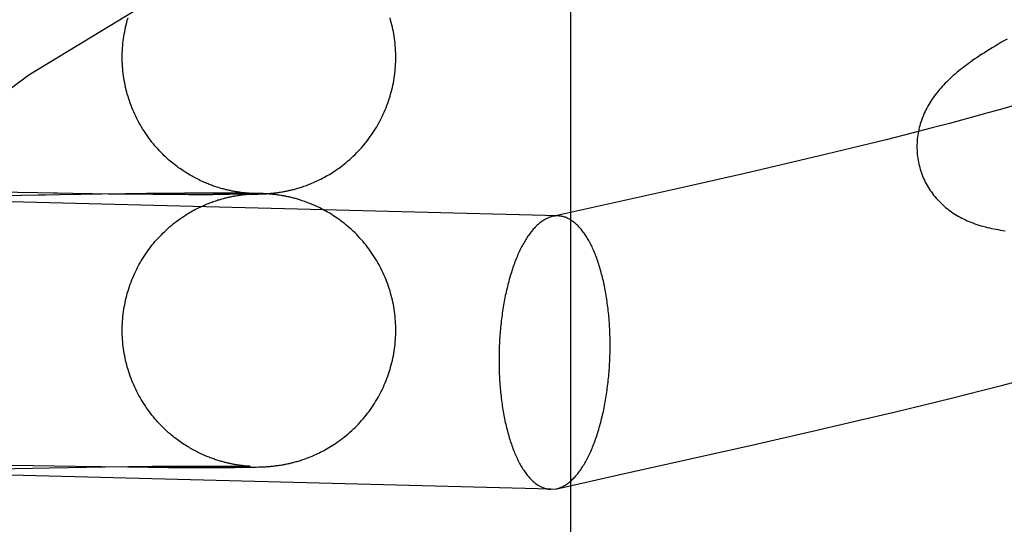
# Model space of a CAD drawing. Header units: inches. Extents: x 0 to 283, y 0 to 183.
# Tile 32 of 83: x 97.9008 to 98.0412, y 94.0415 to 94.1135. Entities that reach past the tile are written whole.
import ezdxf

# ---------------------------------------------------------------- set-up
doc = ezdxf.new("R2010")
doc.units = ezdxf.units.IN
doc.header["$LTSCALE"] = 15.583333
doc.header["$MEASUREMENT"] = 0
doc.linetypes.add('HIDDEN', pattern=[0.2, 0.1, -0.1])
doc.layers.add('DEFAULT_2', color=8, linetype='HIDDEN')

msp = doc.modelspace()

# ---------------------------------------------------------------- linework, layer by layer
at = {"layer": 'DEFAULT_2', "color": 8, "linetype": 'HIDDEN'}
for p, q in [((97.97941, 93.44096), (97.97941, 94.18401)), ((98.03853, 94.10011), (98.03599, 94.09941)), ((98.041, 94.10081), (98.03853, 94.10011)), ((98.03339, 94.09871), (98.03075, 94.09802)), ((98.03599, 94.09941), (98.03339, 94.09871)), ((98.02805, 94.09732), (98.02438, 94.09639)), ((98.03075, 94.09802), (98.02805, 94.09732)), ((98.02064, 94.09547), (98.01589, 94.09432)), ((98.02438, 94.09639), (98.02064, 94.09547)), ((98.01589, 94.09432), (98.01106, 94.09317)), ((98.01106, 94.09317), (98.00422, 94.09159)), ((98.00422, 94.09159), (97.99435, 94.08935)), ((97.9776, 94.08552), (97.77018, 94.09089)), ((97.89397, 94.08834), (97.90454, 94.08854)), ((97.89655, 94.08897), (97.90623, 94.0888)), ((97.90353, 94.08853), (97.91256, 94.08866)), ((97.9056, 94.0888), (97.91403, 94.08868)), ((97.91231, 94.08867), (97.91948, 94.08874)), ((97.91345, 94.08868), (97.92013, 94.08862)), ((97.91891, 94.08874), (97.92448, 94.08877)), ((97.91988, 94.08861), (97.92503, 94.08859)), ((97.92802, 94.08878), (97.92438, 94.08878)), ((97.92496, 94.08858), (97.9284, 94.08858)), ((97.93055, 94.08878), (97.92802, 94.08878)), ((97.93077, 94.08859), (97.92839, 94.08859)), ((97.93219, 94.08877), (97.93036, 94.08877)), ((97.93228, 94.0886), (97.93059, 94.08859)), ((97.93167, 94.0884), (97.93183, 94.08843)), ((97.9332, 94.08876), (97.9318, 94.08876)), ((97.93183, 94.08843), (97.93198, 94.08845)), ((97.93203, 94.08891), (97.93188, 94.08893)), ((97.9335, 94.08861), (97.93194, 94.0886)), ((97.93198, 94.08845), (97.93212, 94.08847)), ((97.93216, 94.08889), (97.93203, 94.08891)), ((97.93212, 94.08847), (97.93226, 94.08849)), ((97.9323, 94.08887), (97.93216, 94.08889)), ((97.93226, 94.08849), (97.93238, 94.08851)), ((97.93242, 94.08885), (97.9323, 94.08887)), ((97.93238, 94.08851), (97.93251, 94.08852)), ((97.93254, 94.08883), (97.93242, 94.08885)), ((97.93251, 94.08852), (97.93262, 94.08854)), ((97.93266, 94.08882), (97.93254, 94.08883)), ((97.93262, 94.08854), (97.93274, 94.08855)), ((97.93277, 94.08881), (97.93266, 94.08882)), ((97.93269, 94.08875), (97.93387, 94.08874)), ((97.9332, 94.08862), (97.93273, 94.08861)), ((97.93274, 94.08855), (97.93285, 94.08856)), ((97.93288, 94.0888), (97.93277, 94.08881)), ((97.93285, 94.08856), (97.93295, 94.08857)), ((97.93298, 94.08879), (97.93288, 94.0888)), ((97.93295, 94.08857), (97.93305, 94.08858)), ((97.93307, 94.08878), (97.93298, 94.08879)), ((97.93305, 94.08858), (97.93314, 94.08859)), ((97.93316, 94.08877), (97.93307, 94.08878)), ((97.93314, 94.08859), (97.93323, 94.0886)), ((97.93324, 94.08876), (97.93316, 94.08877)), ((97.93318, 94.08874), (97.93347, 94.08874)), ((97.93349, 94.08863), (97.9332, 94.08862)), ((97.93323, 94.0886), (97.93331, 94.08861)), ((97.93332, 94.08876), (97.93324, 94.08876)), ((97.93331, 94.08861), (97.93338, 94.08861)), ((97.93339, 94.08875), (97.93332, 94.08876)), ((97.93338, 94.08861), (97.93348, 94.08862)), ((97.93349, 94.08874), (97.93339, 94.08875)), ((97.93347, 94.08874), (97.93362, 94.08873)), ((97.93348, 94.08862), (97.93357, 94.08862)), ((97.93357, 94.08874), (97.93349, 94.08874)), ((97.93365, 94.08863), (97.93349, 94.08863)), ((97.9335, 94.08861), (97.9341, 94.08862)), ((97.93363, 94.08873), (97.93357, 94.08874)), ((97.93357, 94.08862), (97.93363, 94.08863)), ((97.93369, 94.08873), (97.93363, 94.08873)), ((97.93363, 94.08863), (97.93369, 94.08863)), ((97.93373, 94.08863), (97.93365, 94.08863)), ((97.93374, 94.08873), (97.93369, 94.08873)), ((97.93376, 94.08873), (97.93376, 94.08873)), ((97.93376, 94.08863), (97.93376, 94.08863)), ((97.93434, 94.08873), (97.93387, 94.08874)), ((97.9341, 94.08862), (97.93452, 94.08863)), ((97.93472, 94.08873), (97.93434, 94.08873)), ((97.93452, 94.08863), (97.93485, 94.08864)), ((97.93498, 94.08872), (97.93472, 94.08873)), ((97.93485, 94.08864), (97.93509, 94.08865)), ((97.93519, 94.08871), (97.93498, 94.08872)), ((97.93509, 94.08865), (97.93528, 94.08866)), ((97.93539, 94.0887), (97.93519, 94.08871)), ((97.93528, 94.08866), (97.93547, 94.08866)), ((97.93555, 94.0887), (97.93539, 94.0887)), ((97.93547, 94.08866), (97.93563, 94.08867)), ((97.93571, 94.08869), (97.93555, 94.0887)), ((97.93563, 94.08867), (97.93579, 94.08868)), ((97.93583, 94.08868), (97.93571, 94.08869)), ((97.93579, 94.08868), (97.93591, 94.08869)), ((97.93596, 94.08867), (97.93583, 94.08868)), ((97.93591, 94.08869), (97.93605, 94.08869)), ((97.93609, 94.08867), (97.93596, 94.08867)), ((97.93605, 94.08869), (97.93618, 94.0887)), ((97.93624, 94.08866), (97.93609, 94.08867)), ((97.93618, 94.0887), (97.93633, 94.08871)), ((97.93634, 94.08865), (97.93624, 94.08866)), ((97.93633, 94.08871), (97.93644, 94.08872)), ((97.93645, 94.08864), (97.93634, 94.08865)), ((97.93644, 94.08872), (97.93654, 94.08873)), ((97.93656, 94.08863), (97.93645, 94.08864)), ((97.93654, 94.08873), (97.93666, 94.08874)), ((97.93668, 94.08862), (97.93656, 94.08863)), ((97.93666, 94.08874), (97.93678, 94.08875)), ((97.9368, 94.08861), (97.93668, 94.08862)), ((97.93678, 94.08875), (97.9369, 94.08877)), ((97.93693, 94.08859), (97.9368, 94.08861)), ((97.9369, 94.08877), (97.93703, 94.08878)), ((97.93706, 94.08858), (97.93693, 94.08859)), ((97.93703, 94.08878), (97.93716, 94.08879)), ((97.93719, 94.08857), (97.93706, 94.08858)), ((97.93716, 94.08879), (97.9373, 94.08881)), ((97.93733, 94.08855), (97.93719, 94.08857)), ((97.9373, 94.08881), (97.93743, 94.08883)), ((97.93746, 94.08853), (97.93733, 94.08855)), ((97.93743, 94.08883), (97.93757, 94.08885)), ((97.9376, 94.08851), (97.93746, 94.08853)), ((97.93757, 94.08885), (97.93772, 94.08887)), ((97.93775, 94.08849), (97.9376, 94.08851)), ((97.93772, 94.08887), (97.93787, 94.08889)), ((97.9379, 94.08847), (97.93775, 94.08849)), ((97.93787, 94.08889), (97.93803, 94.08891)), ((97.93803, 94.08891), (97.9382, 94.08894)), ((97.99435, 94.08935), (97.9768, 94.08544)), ((97.9776, 94.08552), (97.9768, 94.08544)), ((98.04099, 94.0614), (98.04401, 94.0622)), ((98.03389, 94.05958), (98.03795, 94.06061)), ((98.03795, 94.06061), (98.04099, 94.0614)), ((98.0298, 94.05857), (98.03389, 94.05958)), ((98.02059, 94.05637), (98.02571, 94.05758)), ((98.02571, 94.05758), (98.0298, 94.05857)), ((98.01447, 94.05495), (98.02059, 94.05637)), ((98.0054, 94.05289), (98.01447, 94.05495)), ((97.97659, 94.04653), (97.76917, 94.0519)), ((97.98621, 94.0486), (98.0054, 94.05289)), ((97.89518, 94.04941), (97.90508, 94.04961)), ((97.89977, 94.04997), (97.90886, 94.04981)), ((97.90508, 94.04961), (97.91301, 94.04973)), ((97.90886, 94.04981), (97.9162, 94.04971)), ((97.91301, 94.04973), (97.91978, 94.04981)), ((97.9162, 94.04971), (97.92205, 94.04966)), ((97.91978, 94.04981), (97.92469, 94.04984)), ((97.92205, 94.04966), (97.92648, 94.04965)), ((97.92469, 94.04984), (97.92818, 94.04984)), ((97.92648, 94.04965), (97.92947, 94.04965)), ((97.92818, 94.04984), (97.93047, 94.04984)), ((97.92947, 94.04965), (97.93146, 94.04966)), ((97.93047, 94.04984), (97.93187, 94.04983)), ((97.93146, 94.04966), (97.93273, 94.04967)), ((97.93202, 94.04997), (97.93187, 94.05)), ((97.93187, 94.04983), (97.93269, 94.04982)), ((97.93215, 94.04995), (97.93202, 94.04997)), ((97.93229, 94.04993), (97.93215, 94.04995)), ((97.93241, 94.04992), (97.93229, 94.04993)), ((97.93254, 94.0499), (97.93241, 94.04992)), ((97.93265, 94.04989), (97.93254, 94.0499)), ((97.93276, 94.04988), (97.93265, 94.04989)), ((97.93269, 94.04982), (97.93318, 94.04981)), ((97.93273, 94.04967), (97.93359, 94.04968)), ((97.93287, 94.04986), (97.93276, 94.04988)), ((97.93297, 94.04985), (97.93287, 94.04986)), ((97.93307, 94.04984), (97.93297, 94.04985)), ((97.93315, 94.04984), (97.93307, 94.04984)), ((97.93324, 94.04983), (97.93315, 94.04984)), ((97.93318, 94.04981), (97.93344, 94.0498)), ((97.93331, 94.04982), (97.93324, 94.04983)), ((97.93339, 94.04982), (97.93331, 94.04982)), ((97.93348, 94.04981), (97.93339, 94.04982)), ((97.93347, 94.0498), (97.93363, 94.0498)), ((97.93356, 94.04981), (97.93348, 94.04981)), ((97.93363, 94.0498), (97.93356, 94.04981)), ((97.93359, 94.04968), (97.93418, 94.04969)), ((97.93368, 94.0498), (97.93363, 94.0498)), ((97.93373, 94.0498), (97.93368, 94.0498)), ((97.93376, 94.04979), (97.93376, 94.04979)), ((97.93418, 94.04969), (97.93458, 94.0497)), ((97.93458, 94.0497), (97.93487, 94.04971)), ((97.93487, 94.04971), (97.9351, 94.04972)), ((97.9351, 94.04972), (97.93529, 94.04972)), ((97.93529, 94.04972), (97.93549, 94.04973)), ((97.93549, 94.04973), (97.93564, 94.04974)), ((97.93564, 94.04974), (97.9358, 94.04975)), ((97.9358, 94.04975), (97.93593, 94.04975)), ((97.93593, 94.04975), (97.93606, 94.04976)), ((97.93606, 94.04976), (97.9362, 94.04977)), ((97.9362, 94.04977), (97.93635, 94.04978)), ((97.93635, 94.04978), (97.93645, 94.04979)), ((97.93645, 94.04979), (97.93656, 94.0498)), ((97.93656, 94.0498), (97.93667, 94.04981)), ((97.93667, 94.04981), (97.93679, 94.04982)), ((97.93679, 94.04982), (97.93692, 94.04983)), ((97.93692, 94.04983), (97.93705, 94.04985)), ((97.93705, 94.04985), (97.93718, 94.04986)), ((97.93718, 94.04986), (97.93732, 94.04988)), ((97.93732, 94.04988), (97.93745, 94.0499)), ((97.93745, 94.0499), (97.93759, 94.04992)), ((97.93759, 94.04992), (97.93774, 94.04994)), ((97.93774, 94.04994), (97.93789, 94.04996)), ((97.93789, 94.04996), (97.93805, 94.04998)), ((97.93805, 94.04998), (97.93822, 94.05001)), ((97.97741, 94.04661), (97.98621, 94.0486)), ((97.97659, 94.04653), (97.97741, 94.04661))]:
    msp.add_line(p, q, dxfattribs=at)
for points in [[(97.91546, 94.10815), (97.91547, 94.10846), (97.91547, 94.10879), (97.91549, 94.10913), (97.91551, 94.10946), (97.91553, 94.1098), (97.91556, 94.11013), (97.9156, 94.11047), (97.91564, 94.1108), (97.91569, 94.11113), (97.91575, 94.11146), (97.91581, 94.11179), (97.91587, 94.11212), (97.91595, 94.11245), (97.91602, 94.11278), (97.91611, 94.1131), (97.91619, 94.11343), (97.91629, 94.11375)], [(97.95446, 94.10815), (97.95446, 94.10846), (97.95445, 94.1088), (97.95444, 94.10913), (97.95442, 94.10947), (97.95439, 94.1098), (97.95436, 94.11014), (97.95432, 94.11047), (97.95428, 94.11081), (97.95423, 94.11114), (97.95418, 94.11147), (97.95412, 94.1118), (97.95405, 94.11213), (97.95398, 94.11246), (97.9539, 94.11279), (97.95382, 94.11311), (97.95373, 94.11344), (97.95364, 94.11376)], [(98.04161, 94.11075), (98.04116, 94.11049), (98.04073, 94.11024), (98.04031, 94.10999), (98.0399, 94.10974), (98.0395, 94.1095), (98.03912, 94.10926), (98.03874, 94.10903), (98.03838, 94.1088), (98.03803, 94.10857), (98.03768, 94.10834), (98.03735, 94.10812), (98.03703, 94.1079), (98.03671, 94.10768), (98.0364, 94.10746), (98.03611, 94.10724), (98.03581, 94.10703), (98.03553, 94.10682), (98.03525, 94.1066), (98.03498, 94.10639), (98.03471, 94.10617), (98.03446, 94.10596), (98.0342, 94.10575)], [(97.93188, 94.08893), (97.93172, 94.08895), (97.93164, 94.08897), (97.93155, 94.08898), (97.93147, 94.089), (97.93137, 94.08902), (97.93128, 94.08903), (97.93118, 94.08905), (97.93108, 94.08907), (97.93097, 94.08909), (97.93086, 94.08912), (97.93075, 94.08914), (97.93063, 94.08917), (97.93051, 94.0892), (97.93038, 94.08923), (97.93026, 94.08926), (97.93013, 94.08929), (97.92999, 94.08932), (97.92986, 94.08936), (97.92972, 94.0894), (97.92957, 94.08944), (97.92943, 94.08948), (97.92928, 94.08953), (97.92913, 94.08957), (97.92898, 94.08962), (97.92883, 94.08967), (97.92867, 94.08972), (97.92851, 94.08978), (97.92835, 94.08983), (97.92819, 94.08989), (97.92803, 94.08995), (97.92786, 94.09002), (97.9277, 94.09008), (97.92753, 94.09015), (97.92736, 94.09022), (97.92719, 94.09029), (97.92702, 94.09037), (97.92685, 94.09045), (97.92667, 94.09053), (97.92649, 94.09061), (97.92632, 94.0907), (97.92614, 94.09079), (97.92596, 94.09088), (97.92578, 94.09098), (97.92559, 94.09108), (97.92541, 94.09118), (97.92522, 94.09128), (97.92504, 94.09139), (97.92485, 94.0915), (97.92466, 94.09162), (97.92447, 94.09174), (97.92428, 94.09187), (97.92408, 94.09199), (97.92389, 94.09213), (97.92369, 94.09226), (97.9235, 94.0924), (97.9233, 94.09255), (97.9231, 94.0927), (97.9229, 94.09286), (97.9227, 94.09302), (97.92249, 94.09318), (97.92229, 94.09335), (97.92208, 94.09353), (97.92188, 94.09372), (97.92167, 94.09391), (97.92145, 94.09411), (97.92124, 94.09432), (97.92102, 94.09454), (97.92079, 94.09478), (97.92057, 94.09502), (97.92034, 94.09527), (97.92012, 94.09552), (97.91991, 94.09578), (97.9197, 94.09604), (97.91949, 94.0963), (97.91929, 94.09657), (97.91909, 94.09684), (97.9189, 94.09712), (97.91871, 94.0974), (97.91852, 94.09768), (97.91835, 94.09796), (97.91817, 94.09825), (97.918, 94.09854), (97.91784, 94.09884), (97.91768, 94.09913), (97.91753, 94.09943), (97.91738, 94.09973), (97.91724, 94.10004), (97.9171, 94.10034), (97.91697, 94.10065), (97.91684, 94.10096), (97.91672, 94.10128), (97.9166, 94.10159), (97.91649, 94.10191), (97.91639, 94.10223), (97.91629, 94.10255), (97.91619, 94.10287), (97.91611, 94.10319), (97.91602, 94.10352), (97.91595, 94.10385), (97.91587, 94.10417), (97.91581, 94.1045), (97.91575, 94.10483), (97.91569, 94.10516), (97.91564, 94.1055), (97.9156, 94.10583), (97.91556, 94.10616), (97.91553, 94.1065), (97.91551, 94.10683), (97.91549, 94.10717), (97.91547, 94.1075), (97.91547, 94.10784), (97.91546, 94.10815)], [(97.9382, 94.08894), (97.93829, 94.08896), (97.93838, 94.08897), (97.93848, 94.08899), (97.93858, 94.08901), (97.93868, 94.08903), (97.93879, 94.08905), (97.9389, 94.08907), (97.93901, 94.0891), (97.93913, 94.08912), (97.93926, 94.08915), (97.93938, 94.08918), (97.93951, 94.08921), (97.93965, 94.08924), (97.93978, 94.08928), (97.93992, 94.08931), (97.94007, 94.08935), (97.94021, 94.08939), (97.94036, 94.08944), (97.94052, 94.08948), (97.94068, 94.08953), (97.94084, 94.08958), (97.94101, 94.08963), (97.94118, 94.08969), (97.94135, 94.08975), (97.94153, 94.08981), (97.94172, 94.08988), (97.94191, 94.08995), (97.9421, 94.09003), (97.9423, 94.09011), (97.9425, 94.09019), (97.94271, 94.09028), (97.94292, 94.09037), (97.94313, 94.09046), (97.94334, 94.09056), (97.94356, 94.09067), (97.94377, 94.09078), (97.944, 94.09089), (97.94422, 94.09101), (97.94444, 94.09113), (97.94467, 94.09126), (97.9449, 94.09139), (97.94514, 94.09153), (97.94537, 94.09168), (97.94562, 94.09184), (97.94586, 94.092), (97.94611, 94.09217), (97.94637, 94.09235), (97.94662, 94.09254), (97.94688, 94.09273), (97.94714, 94.09294), (97.9474, 94.09315), (97.94765, 94.09336), (97.94791, 94.09358), (97.94816, 94.09381), (97.9484, 94.09404), (97.94865, 94.09427), (97.94888, 94.09451), (97.94912, 94.09475), (97.94935, 94.095), (97.94957, 94.09525), (97.94979, 94.0955), (97.95001, 94.09576), (97.95022, 94.09602), (97.95043, 94.09628), (97.95063, 94.09655), (97.95083, 94.09683), (97.95102, 94.0971), (97.95121, 94.09738), (97.95139, 94.09766), (97.95157, 94.09795), (97.95175, 94.09823), (97.95192, 94.09852), (97.95208, 94.09882), (97.95224, 94.09912), (97.95239, 94.09942), (97.95254, 94.09972), (97.95268, 94.10002), (97.95282, 94.10033), (97.95295, 94.10064), (97.95308, 94.10095), (97.9532, 94.10126), (97.95332, 94.10158), (97.95343, 94.1019), (97.95354, 94.10222), (97.95364, 94.10254), (97.95373, 94.10286), (97.95382, 94.10319), (97.9539, 94.10351), (97.95398, 94.10384), (97.95405, 94.10417), (97.95412, 94.1045), (97.95418, 94.10483), (97.95423, 94.10516), (97.95428, 94.10549), (97.95432, 94.10583), (97.95436, 94.10616), (97.95439, 94.1065), (97.95442, 94.10683), (97.95444, 94.10717), (97.95445, 94.1075), (97.95446, 94.10784), (97.95446, 94.10815)], [(98.0342, 94.10575), (98.03395, 94.10553), (98.03371, 94.10531), (98.03348, 94.1051), (98.03325, 94.10488), (98.03302, 94.10466), (98.0328, 94.10444), (98.03259, 94.10421), (98.03238, 94.10399), (98.03217, 94.10376), (98.03197, 94.10354), (98.03178, 94.10331), (98.0316, 94.10307), (98.03141, 94.10284), (98.03124, 94.10261), (98.03107, 94.10237), (98.03091, 94.10213), (98.03075, 94.10189), (98.0306, 94.10165), (98.03045, 94.1014), (98.03031, 94.10116), (98.03017, 94.10091), (98.03004, 94.10066), (98.02992, 94.10041), (98.02981, 94.10016), (98.0297, 94.09991), (98.02959, 94.09965), (98.0295, 94.0994), (98.02941, 94.09915), (98.02932, 94.09889), (98.02924, 94.09863), (98.02917, 94.09837), (98.0291, 94.09811), (98.02904, 94.09785), (98.02898, 94.09758), (98.02893, 94.09731), (98.02889, 94.09704), (98.02885, 94.09677), (98.02882, 94.0965), (98.0288, 94.09622), (98.02878, 94.09595), (98.02877, 94.09567), (98.02877, 94.09539), (98.02877, 94.09512), (98.02878, 94.09484), (98.0288, 94.09456), (98.02882, 94.09428), (98.02885, 94.094), (98.02889, 94.09373), (98.02893, 94.09345), (98.02898, 94.09318), (98.02904, 94.0929), (98.02911, 94.09263), (98.02917, 94.0924)], [(98.04341, 94.1015), (98.04181, 94.10104), (98.041, 94.10081)], [(98.02917, 94.0924), (98.02924, 94.09217), (98.02932, 94.0919), (98.02941, 94.09164), (98.02951, 94.09137), (98.02961, 94.09111), (98.02972, 94.09086), (98.02984, 94.0906), (98.02996, 94.09035), (98.03009, 94.09011), (98.03023, 94.08986), (98.03037, 94.08962), (98.03052, 94.08939), (98.03067, 94.08916), (98.03082, 94.08893), (98.03099, 94.08871), (98.03115, 94.08849), (98.03132, 94.08827), (98.0315, 94.08807), (98.03168, 94.08786), (98.03187, 94.08766), (98.03206, 94.08747), (98.03225, 94.08728), (98.03245, 94.08709), (98.03265, 94.08691), (98.03285, 94.08674), (98.03306, 94.08657), (98.03327, 94.0864), (98.03349, 94.08624), (98.03371, 94.08608), (98.03394, 94.08593), (98.03417, 94.08578), (98.03441, 94.08563), (98.03466, 94.08548), (98.03491, 94.08535), (98.03516, 94.08521), (98.03541, 94.08508), (98.03567, 94.08496), (98.03594, 94.08484), (98.0362, 94.08472), (98.03647, 94.08461), (98.03675, 94.08451), (98.03703, 94.0844), (98.03731, 94.08431), (98.0376, 94.08421), (98.03789, 94.08412), (98.03818, 94.08404), (98.03848, 94.08396), (98.03878, 94.08388), (98.03909, 94.08381), (98.0394, 94.08374), (98.03971, 94.08368), (98.04003, 94.08362), (98.04035, 94.08356), (98.04068, 94.08351), (98.04101, 94.08346), (98.04135, 94.08341)], [(97.91546, 94.06921), (97.91547, 94.06952), (97.91547, 94.06986), (97.91549, 94.07019), (97.91551, 94.07053), (97.91553, 94.07086), (97.91556, 94.0712), (97.9156, 94.07153), (97.91564, 94.07187), (97.91569, 94.0722), (97.91575, 94.07253), (97.91581, 94.07286), (97.91587, 94.07319), (97.91595, 94.07352), (97.91602, 94.07384), (97.91611, 94.07417), (97.91619, 94.07449), (97.91629, 94.07482), (97.91639, 94.07514), (97.91649, 94.07546), (97.9166, 94.07577), (97.91672, 94.07609), (97.91684, 94.0764), (97.91697, 94.07671), (97.9171, 94.07702), (97.91724, 94.07733), (97.91738, 94.07763), (97.91753, 94.07794), (97.91768, 94.07824), (97.91784, 94.07853), (97.91801, 94.07883), (97.91817, 94.07912), (97.91835, 94.0794), (97.91853, 94.07969), (97.91871, 94.07997), (97.9189, 94.08025), (97.91909, 94.08052), (97.91929, 94.0808), (97.91949, 94.08106), (97.9197, 94.08133), (97.91991, 94.08159), (97.92013, 94.08185), (97.92035, 94.0821), (97.92057, 94.08235), (97.9208, 94.0826), (97.92104, 94.08284), (97.92127, 94.08308), (97.92152, 94.08331), (97.92177, 94.08355), (97.92202, 94.08377), (97.92227, 94.084), (97.92253, 94.08421), (97.92279, 94.08442), (97.92304, 94.08462), (97.9233, 94.08481), (97.92355, 94.085), (97.92379, 94.08517), (97.92404, 94.08534), (97.92428, 94.0855), (97.92453, 94.08566), (97.92476, 94.08581), (97.925, 94.08595), (97.92523, 94.08608), (97.92546, 94.08622), (97.92569, 94.08634), (97.92592, 94.08646), (97.92614, 94.08657), (97.92635, 94.08668), (97.92656, 94.08678), (97.92677, 94.08688), (97.92697, 94.08697), (97.92717, 94.08706), (97.92736, 94.08714), (97.92755, 94.08722), (97.92774, 94.0873), (97.92792, 94.08737), (97.9281, 94.08744), (97.92828, 94.0875), (97.92845, 94.08756), (97.92862, 94.08762), (97.92879, 94.08768), (97.92895, 94.08773), (97.92911, 94.08779), (97.92927, 94.08783), (97.92943, 94.08788), (97.92958, 94.08793), (97.92973, 94.08797), (97.92988, 94.08801), (97.93002, 94.08805), (97.93016, 94.08808), (97.93029, 94.08812), (97.93043, 94.08815), (97.93055, 94.08818), (97.93067, 94.0882), (97.93079, 94.08823), (97.9309, 94.08825), (97.93101, 94.08828), (97.93111, 94.0883), (97.93122, 94.08832), (97.93131, 94.08834), (97.93141, 94.08835), (97.9315, 94.08837), (97.93159, 94.08839), (97.93167, 94.0884)], [(97.93364, 94.08873), (97.93372, 94.08873), (97.93373, 94.08873)], [(97.93369, 94.08863), (97.93374, 94.08863), (97.93374, 94.08863)], [(97.95446, 94.06921), (97.95446, 94.06953), (97.95445, 94.06986), (97.95444, 94.0702), (97.95442, 94.07053), (97.95439, 94.07087), (97.95436, 94.0712), (97.95432, 94.07154), (97.95428, 94.07187), (97.95423, 94.0722), (97.95418, 94.07254), (97.95412, 94.07287), (97.95405, 94.0732), (97.95398, 94.07352), (97.9539, 94.07385), (97.95382, 94.07418), (97.95373, 94.0745), (97.95364, 94.07483), (97.95354, 94.07515), (97.95343, 94.07547), (97.95332, 94.07578), (97.9532, 94.0761), (97.95308, 94.07641), (97.95296, 94.07672), (97.95282, 94.07703), (97.95268, 94.07734), (97.95254, 94.07764), (97.95239, 94.07795), (97.95224, 94.07825), (97.95208, 94.07854), (97.95192, 94.07884), (97.95175, 94.07913), (97.95157, 94.07942), (97.9514, 94.0797), (97.95121, 94.07998), (97.95102, 94.08026), (97.95083, 94.08054), (97.95063, 94.08081), (97.95043, 94.08108), (97.95022, 94.08134), (97.95001, 94.0816), (97.94979, 94.08186), (97.94957, 94.08211), (97.94935, 94.08236), (97.94912, 94.08261), (97.94889, 94.08285), (97.94865, 94.08309), (97.9484, 94.08332), (97.94816, 94.08356), (97.9479, 94.08378), (97.94765, 94.084), (97.9474, 94.08422), (97.94714, 94.08443), (97.94689, 94.08463), (97.94663, 94.08482), (97.94638, 94.085), (97.94613, 94.08518), (97.94589, 94.08535), (97.94565, 94.0855), (97.94541, 94.08566), (97.94518, 94.0858), (97.94496, 94.08594), (97.94473, 94.08607), (97.94451, 94.08619), (97.94429, 94.08631), (97.94408, 94.08643), (97.94386, 94.08654), (97.94365, 94.08665), (97.94344, 94.08675), (97.94323, 94.08685), (97.94303, 94.08695), (97.94282, 94.08704), (97.94262, 94.08712), (97.94243, 94.08721), (97.94223, 94.08729), (97.94204, 94.08736), (97.94185, 94.08743), (97.94167, 94.0875), (97.94148, 94.08757), (97.94131, 94.08763), (97.94113, 94.08769), (97.94096, 94.08774), (97.9408, 94.0878), (97.94064, 94.08785), (97.94048, 94.08789), (97.94032, 94.08794), (97.94017, 94.08798), (97.94002, 94.08802), (97.93987, 94.08806), (97.93973, 94.0881), (97.93959, 94.08813), (97.93946, 94.08817), (97.93932, 94.0882), (97.9392, 94.08823), (97.93907, 94.08825), (97.93895, 94.08828), (97.93884, 94.0883), (97.93873, 94.08832), (97.93862, 94.08835), (97.93852, 94.08836), (97.93842, 94.08838), (97.93833, 94.0884), (97.93824, 94.08841), (97.93815, 94.08843), (97.93807, 94.08844), (97.9379, 94.08847)], [(97.9768, 94.08544), (97.97674, 94.08542), (97.97662, 94.08539), (97.9765, 94.08536), (97.97638, 94.08532), (97.97626, 94.08527), (97.97614, 94.08522), (97.97602, 94.08517), (97.97591, 94.08511), (97.97579, 94.08505), (97.97567, 94.08498), (97.97555, 94.08491), (97.97543, 94.08484), (97.97532, 94.08476), (97.9752, 94.08467), (97.97509, 94.08459), (97.97497, 94.0845), (97.97486, 94.0844), (97.97474, 94.0843), (97.97463, 94.08419), (97.97451, 94.08409), (97.9744, 94.08397), (97.97429, 94.08386), (97.97418, 94.08374), (97.97407, 94.08361), (97.97396, 94.08348), (97.97385, 94.08335), (97.97374, 94.08321), (97.97363, 94.08307), (97.97352, 94.08293), (97.97342, 94.08278), (97.97331, 94.08262), (97.97321, 94.08247), (97.9731, 94.08231), (97.973, 94.08214), (97.9729, 94.08198), (97.9728, 94.08181), (97.9727, 94.08163), (97.9726, 94.08145), (97.9725, 94.08127), (97.9724, 94.08109), (97.97231, 94.0809), (97.97221, 94.08071), (97.97212, 94.08051), (97.97203, 94.08031), (97.97193, 94.08011), (97.97184, 94.0799), (97.97176, 94.0797), (97.97167, 94.07948), (97.97158, 94.07927), (97.9715, 94.07905), (97.97141, 94.07883), (97.97133, 94.07861), (97.97125, 94.07838), (97.97117, 94.07815), (97.97109, 94.07792), (97.97101, 94.07769), (97.97094, 94.07745), (97.97086, 94.07721), (97.97079, 94.07697), (97.97072, 94.07672), (97.97065, 94.07648), (97.97058, 94.07623), (97.97051, 94.07597), (97.97044, 94.07572), (97.97038, 94.07546), (97.97032, 94.0752), (97.97026, 94.07494), (97.9702, 94.07468), (97.97014, 94.07442), (97.97008, 94.07415), (97.97003, 94.07388), (97.96997, 94.07361), (97.96992, 94.07334), (97.96987, 94.07307), (97.96983, 94.07279), (97.96978, 94.07251), (97.96973, 94.07223), (97.96969, 94.07195), (97.96965, 94.07167), (97.96961, 94.07139), (97.96957, 94.07111), (97.96953, 94.07082), (97.9695, 94.07054), (97.96947, 94.07025), (97.96944, 94.06996), (97.96941, 94.06967), (97.96938, 94.06938), (97.96935, 94.06909), (97.96933, 94.0688), (97.96931, 94.06851), (97.96928, 94.06822), (97.96927, 94.06792), (97.96925, 94.06763), (97.96923, 94.06734), (97.96922, 94.06704), (97.96921, 94.06675), (97.9692, 94.06646), (97.96919, 94.06616), (97.96918, 94.06587), (97.96918, 94.06557), (97.96918, 94.06528), (97.96918, 94.06498)], [(97.98502, 94.06706), (97.98502, 94.06735), (97.98502, 94.06765), (97.98501, 94.06794), (97.98501, 94.06823), (97.985, 94.06853), (97.98499, 94.06882), (97.98498, 94.06911), (97.98496, 94.0694), (97.98495, 94.06969), (97.98493, 94.06998), (97.98491, 94.07027), (97.98489, 94.07055), (97.98487, 94.07084), (97.98484, 94.07112), (97.98482, 94.07141), (97.98479, 94.07169), (97.98476, 94.07197), (97.98473, 94.07225), (97.9847, 94.07253), (97.98466, 94.0728), (97.98462, 94.07308), (97.98459, 94.07335), (97.98455, 94.07363), (97.9845, 94.0739), (97.98446, 94.07416), (97.98442, 94.07443), (97.98437, 94.0747), (97.98432, 94.07496), (97.98427, 94.07522), (97.98422, 94.07548), (97.98417, 94.07573), (97.98411, 94.07599), (97.98406, 94.07624), (97.984, 94.07649), (97.98394, 94.07674), (97.98388, 94.07698), (97.98381, 94.07722), (97.98375, 94.07746), (97.98368, 94.0777), (97.98362, 94.07794), (97.98355, 94.07817), (97.98348, 94.0784), (97.98341, 94.07862), (97.98333, 94.07884), (97.98326, 94.07907), (97.98318, 94.07928), (97.98311, 94.0795), (97.98303, 94.07971), (97.98295, 94.07992), (97.98287, 94.08012), (97.98278, 94.08032), (97.9827, 94.08052), (97.98261, 94.08072), (97.98253, 94.08091), (97.98244, 94.0811), (97.98235, 94.08128), (97.98226, 94.08146), (97.98217, 94.08164), (97.98208, 94.08182), (97.98198, 94.08199), (97.98189, 94.08215), (97.98179, 94.08232), (97.9817, 94.08248), (97.9816, 94.08263), (97.9815, 94.08279), (97.9814, 94.08293), (97.9813, 94.08308), (97.9812, 94.08322), (97.98109, 94.08336), (97.98099, 94.08349), (97.98088, 94.08362), (97.98078, 94.08374), (97.98067, 94.08386), (97.98057, 94.08398), (97.98046, 94.08409), (97.98035, 94.0842), (97.98024, 94.0843), (97.98013, 94.0844), (97.98002, 94.0845), (97.97991, 94.08459), (97.97979, 94.08468), (97.97968, 94.08476), (97.97957, 94.08484), (97.97945, 94.08492), (97.97934, 94.08499), (97.97923, 94.08505), (97.97911, 94.08511), (97.97899, 94.08517), (97.97888, 94.08522), (97.97876, 94.08527), (97.97864, 94.08532), (97.97853, 94.08536), (97.97841, 94.08539), (97.97829, 94.08542), (97.97817, 94.08545), (97.97805, 94.08547), (97.97793, 94.08549), (97.97781, 94.0855), (97.9777, 94.08551), (97.9776, 94.08552)], [(97.93187, 94.05), (97.93171, 94.05002), (97.93163, 94.05004), (97.93154, 94.05005), (97.93145, 94.05007), (97.93136, 94.05008), (97.93126, 94.0501), (97.93117, 94.05012), (97.93106, 94.05014), (97.93096, 94.05016), (97.93085, 94.05019), (97.93073, 94.05021), (97.93061, 94.05024), (97.93049, 94.05027), (97.93037, 94.0503), (97.93024, 94.05033), (97.93011, 94.05036), (97.92998, 94.0504), (97.92984, 94.05043), (97.9297, 94.05047), (97.92956, 94.05051), (97.92941, 94.05055), (97.92927, 94.0506), (97.92912, 94.05064), (97.92896, 94.05069), (97.92881, 94.05074), (97.92865, 94.0508), (97.9285, 94.05085), (97.92834, 94.05091), (97.92817, 94.05097), (97.92801, 94.05103), (97.92785, 94.05109), (97.92768, 94.05116), (97.92751, 94.05122), (97.92735, 94.05129), (97.92718, 94.05137), (97.927, 94.05144), (97.92683, 94.05152), (97.92666, 94.0516), (97.92648, 94.05169), (97.9263, 94.05177), (97.92612, 94.05186), (97.92594, 94.05196), (97.92576, 94.05205), (97.92558, 94.05215), (97.9254, 94.05225), (97.92521, 94.05236), (97.92503, 94.05247), (97.92484, 94.05258), (97.92465, 94.05269), (97.92446, 94.05281), (97.92427, 94.05294), (97.92407, 94.05307), (97.92388, 94.0532), (97.92368, 94.05334), (97.92349, 94.05348), (97.92329, 94.05362), (97.92309, 94.05377), (97.92289, 94.05393), (97.92269, 94.05409), (97.92248, 94.05426), (97.92228, 94.05443), (97.92208, 94.0546), (97.92187, 94.05479), (97.92166, 94.05498), (97.92145, 94.05518), (97.92123, 94.05539), (97.92101, 94.05562), (97.92079, 94.05585), (97.92056, 94.05609), (97.92034, 94.05634), (97.92012, 94.05659), (97.9199, 94.05685), (97.91969, 94.05711), (97.91949, 94.05737), (97.91928, 94.05764), (97.91909, 94.05791), (97.91889, 94.05819), (97.91871, 94.05847), (97.91852, 94.05875), (97.91834, 94.05903), (97.91817, 94.05932), (97.918, 94.05961), (97.91784, 94.0599), (97.91768, 94.0602), (97.91753, 94.0605), (97.91738, 94.0608), (97.91724, 94.06111), (97.9171, 94.06141), (97.91697, 94.06172), (97.91684, 94.06203), (97.91672, 94.06234), (97.9166, 94.06266), (97.91649, 94.06298), (97.91639, 94.0633), (97.91629, 94.06362), (97.91619, 94.06394), (97.9161, 94.06426), (97.91602, 94.06459), (97.91595, 94.06491), (97.91587, 94.06524), (97.91581, 94.06557), (97.91575, 94.0659), (97.91569, 94.06623), (97.91564, 94.06656), (97.9156, 94.0669), (97.91556, 94.06723), (97.91553, 94.06756), (97.91551, 94.0679), (97.91549, 94.06823), (97.91547, 94.06857), (97.91547, 94.0689), (97.91546, 94.06921)], [(97.93822, 94.05001), (97.93831, 94.05003), (97.93841, 94.05004), (97.9385, 94.05006), (97.9386, 94.05008), (97.93871, 94.0501), (97.93881, 94.05012), (97.93893, 94.05015), (97.93904, 94.05017), (97.93916, 94.0502), (97.93929, 94.05022), (97.93941, 94.05025), (97.93954, 94.05028), (97.93968, 94.05032), (97.93981, 94.05035), (97.93995, 94.05039), (97.9401, 94.05043), (97.94025, 94.05047), (97.9404, 94.05051), (97.94055, 94.05056), (97.94071, 94.0506), (97.94087, 94.05065), (97.94104, 94.05071), (97.94121, 94.05077), (97.94138, 94.05083), (97.94156, 94.05089), (97.94175, 94.05096), (97.94193, 94.05103), (97.94213, 94.0511), (97.94232, 94.05118), (97.94253, 94.05126), (97.94273, 94.05135), (97.94294, 94.05144), (97.94315, 94.05154), (97.94336, 94.05164), (97.94358, 94.05174), (97.94379, 94.05185), (97.94401, 94.05196), (97.94424, 94.05208), (97.94446, 94.05221), (97.94469, 94.05234), (97.94492, 94.05247), (97.94515, 94.05261), (97.94539, 94.05276), (97.94563, 94.05291), (97.94588, 94.05308), (97.94613, 94.05325), (97.94639, 94.05343), (97.94665, 94.05362), (97.94691, 94.05382), (97.94717, 94.05403), (97.94742, 94.05423), (97.94768, 94.05445), (97.94793, 94.05467), (97.94818, 94.0549), (97.94843, 94.05513), (97.94867, 94.05536), (97.9489, 94.0556), (97.94914, 94.05584), (97.94937, 94.05609), (97.94959, 94.05634), (97.94981, 94.05659), (97.95003, 94.05685), (97.95024, 94.05711), (97.95044, 94.05737), (97.95065, 94.05764), (97.95084, 94.05791), (97.95104, 94.05819), (97.95122, 94.05846), (97.95141, 94.05875), (97.95158, 94.05903), (97.95176, 94.05932), (97.95193, 94.05961), (97.95209, 94.0599), (97.95225, 94.0602), (97.9524, 94.0605), (97.95255, 94.0608), (97.95269, 94.0611), (97.95283, 94.06141), (97.95296, 94.06172), (97.95309, 94.06203), (97.95321, 94.06234), (97.95332, 94.06266), (97.95344, 94.06297), (97.95354, 94.06329), (97.95364, 94.06361), (97.95373, 94.06394), (97.95382, 94.06426), (97.9539, 94.06459), (97.95398, 94.06491), (97.95405, 94.06524), (97.95412, 94.06557), (97.95418, 94.0659), (97.95423, 94.06623), (97.95428, 94.06656), (97.95432, 94.0669), (97.95436, 94.06723), (97.95439, 94.06757), (97.95442, 94.0679), (97.95444, 94.06824), (97.95445, 94.06857), (97.95446, 94.06891), (97.95446, 94.06921)], [(97.97741, 94.04661), (97.97746, 94.04662), (97.97758, 94.04665), (97.9777, 94.04669), (97.97781, 94.04673), (97.97793, 94.04677), (97.97805, 94.04682), (97.97817, 94.04688), (97.97829, 94.04693), (97.97841, 94.047), (97.97853, 94.04706), (97.97864, 94.04713), (97.97876, 94.04721), (97.97888, 94.04729), (97.97899, 94.04737), (97.97911, 94.04746), (97.97923, 94.04755), (97.97934, 94.04765), (97.97945, 94.04775), (97.97957, 94.04785), (97.97968, 94.04796), (97.97979, 94.04807), (97.97991, 94.04819), (97.98002, 94.04831), (97.98013, 94.04843), (97.98024, 94.04856), (97.98035, 94.0487), (97.98046, 94.04883), (97.98057, 94.04897), (97.98067, 94.04912), (97.98078, 94.04927), (97.98088, 94.04942), (97.98099, 94.04958), (97.98109, 94.04974), (97.9812, 94.0499), (97.9813, 94.05007), (97.9814, 94.05024), (97.9815, 94.05041), (97.9816, 94.05059), (97.9817, 94.05077), (97.98179, 94.05096), (97.98189, 94.05115), (97.98198, 94.05134), (97.98208, 94.05153), (97.98217, 94.05173), (97.98226, 94.05193), (97.98235, 94.05214), (97.98244, 94.05235), (97.98253, 94.05256), (97.98261, 94.05277), (97.9827, 94.05299), (97.98278, 94.05321), (97.98287, 94.05344), (97.98295, 94.05366), (97.98303, 94.05389), (97.98311, 94.05412), (97.98318, 94.05436), (97.98326, 94.05459), (97.98333, 94.05483), (97.98341, 94.05508), (97.98348, 94.05532), (97.98355, 94.05557), (97.98362, 94.05582), (97.98368, 94.05607), (97.98375, 94.05632), (97.98381, 94.05658), (97.98388, 94.05684), (97.98394, 94.0571), (97.984, 94.05736), (97.98406, 94.05763), (97.98411, 94.05789), (97.98417, 94.05816), (97.98422, 94.05843), (97.98427, 94.05871), (97.98432, 94.05898), (97.98437, 94.05925), (97.98442, 94.05953), (97.98446, 94.05981), (97.9845, 94.06009), (97.98455, 94.06037), (97.98459, 94.06065), (97.98462, 94.06094), (97.98466, 94.06122), (97.9847, 94.06151), (97.98473, 94.06179), (97.98476, 94.06208), (97.98479, 94.06237), (97.98482, 94.06266), (97.98484, 94.06295), (97.98487, 94.06324), (97.98489, 94.06353), (97.98491, 94.06383), (97.98493, 94.06412), (97.98495, 94.06441), (97.98496, 94.06471), (97.98498, 94.065), (97.98499, 94.06529), (97.985, 94.06559), (97.98501, 94.06588), (97.98501, 94.06618), (97.98502, 94.06647), (97.98502, 94.06677), (97.98502, 94.06706)], [(97.96918, 94.06498), (97.96918, 94.06469), (97.96918, 94.0644), (97.96918, 94.0641), (97.96919, 94.06381), (97.9692, 94.06352), (97.96921, 94.06323), (97.96922, 94.06294), (97.96923, 94.06265), (97.96925, 94.06236), (97.96927, 94.06207), (97.96928, 94.06178), (97.96931, 94.06149), (97.96933, 94.06121), (97.96935, 94.06092), (97.96938, 94.06064), (97.96941, 94.06036), (97.96944, 94.06007), (97.96947, 94.05979), (97.9695, 94.05952), (97.96953, 94.05924), (97.96957, 94.05896), (97.96961, 94.05869), (97.96965, 94.05842), (97.96969, 94.05815), (97.96973, 94.05788), (97.96978, 94.05761), (97.96983, 94.05735), (97.96987, 94.05709), (97.96992, 94.05682), (97.96997, 94.05657), (97.97003, 94.05631), (97.97008, 94.05606), (97.97014, 94.0558), (97.9702, 94.05555), (97.97026, 94.05531), (97.97032, 94.05506), (97.97038, 94.05482), (97.97044, 94.05458), (97.97051, 94.05434), (97.97058, 94.05411), (97.97065, 94.05388), (97.97072, 94.05365), (97.97079, 94.05342), (97.97086, 94.0532), (97.97094, 94.05298), (97.97101, 94.05276), (97.97109, 94.05255), (97.97117, 94.05234), (97.97125, 94.05213), (97.97133, 94.05192), (97.97141, 94.05172), (97.9715, 94.05152), (97.97158, 94.05133), (97.97167, 94.05114), (97.97176, 94.05095), (97.97184, 94.05076), (97.97193, 94.05058), (97.97203, 94.0504), (97.97212, 94.05023), (97.97221, 94.05006), (97.97231, 94.04989), (97.9724, 94.04973), (97.9725, 94.04957), (97.9726, 94.04941), (97.9727, 94.04926), (97.9728, 94.04911), (97.9729, 94.04897), (97.973, 94.04883), (97.9731, 94.04869), (97.97321, 94.04856), (97.97331, 94.04843), (97.97342, 94.0483), (97.97352, 94.04818), (97.97363, 94.04807), (97.97374, 94.04795), (97.97385, 94.04784), (97.97396, 94.04774), (97.97407, 94.04764), (97.97418, 94.04754), (97.97429, 94.04745), (97.9744, 94.04736), (97.97451, 94.04728), (97.97463, 94.0472), (97.97474, 94.04713), (97.97486, 94.04706), (97.97497, 94.04699), (97.97509, 94.04693), (97.9752, 94.04687), (97.97532, 94.04682), (97.97543, 94.04677), (97.97555, 94.04673), (97.97567, 94.04669), (97.97579, 94.04665), (97.97591, 94.04662), (97.97602, 94.04659), (97.97614, 94.04657), (97.97626, 94.04655), (97.97638, 94.04654), (97.9765, 94.04653), (97.97659, 94.04653)], [(97.93364, 94.0498), (97.93373, 94.0498), (97.93373, 94.0498)]]:
    msp.add_lwpolyline(points, dxfattribs=at)
msp.add_arc((98.04191, 93.89829), 0.25, 90, 270, dxfattribs=at)

doc.saveas('drawing.dxf')
